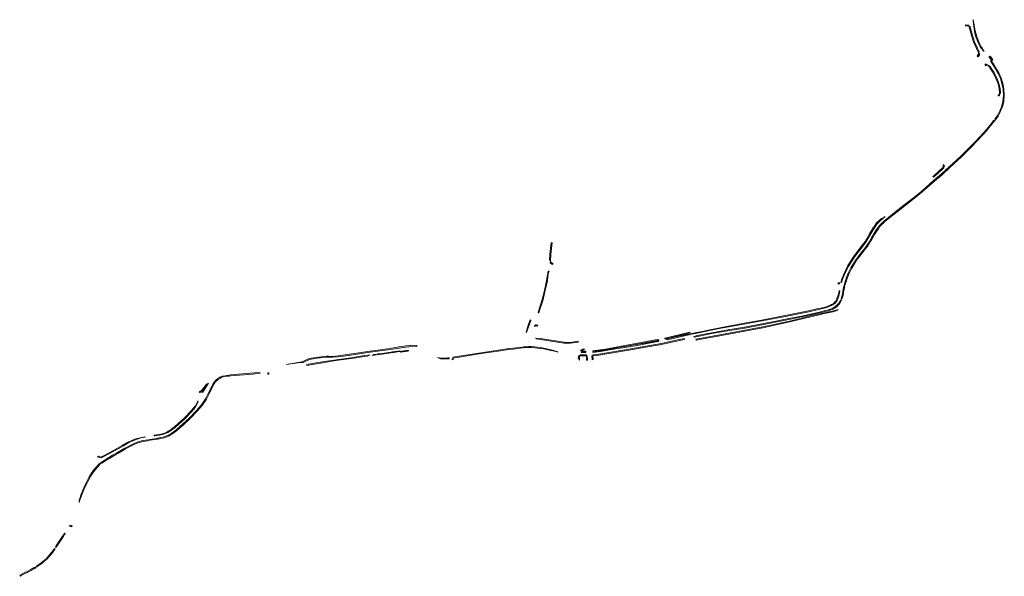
# Model space of a CAD drawing. Extents: x 98391 to 109703, y 464044 to 471306.
# Tile 14 of 31: x 103263 to 104319, y 467542 to 468139. Entities that reach past the tile are written whole.
import ezdxf

# ---------------------------------------------------------------- set-up
doc = ezdxf.new("R2010")
doc.units = 0
doc.layers.add('002 JA', color=3, linetype='Continuous', lineweight=20, true_color=0x00ff00)

msp = doc.modelspace()

# ---------------------------------------------------------------- hatches: boundary and pattern name
at = {"layer": '002 JA', "true_color": 0x00ff00}
for points in [[(104285.7, 468137.3), (104286.7, 468128.5), (104287.6, 468124), (104289, 468119.5), (104291, 468114.5), (104293.2, 468109.7), (104296.4, 468105.6), (104297.6, 468104.8), (104297.6, 468104.8), (104296.4, 468106.5), (104295.4, 468108.6), (104294.1, 468110.2), (104291.9, 468114.9), (104289.9, 468119.8), (104288.5, 468124.3), (104287.7, 468128.6), (104287.7, 468128.9), (104286.5, 468135.1), (104285.9, 468138.4), (104286, 468138.8), (104286, 468138.8), (104285.7, 468137.3)], [(104281.4, 468131.9), (104281.2, 468133), (104277.5, 468133.4), (104277.7, 468132.3), (104281.2, 468132), (104281.3, 468132), (104281.4, 468132), (104281.4, 468131.9)], [(104282.6, 468130.9), (104282.5, 468131.5), (104282.2, 468131.5), (104281.9, 468131.6), (104281.6, 468131.8), (104281.6, 468131.8), (104281.5, 468131.9), (104281.5, 468131.9), (104281.4, 468131.9), (104281.6, 468130.8), (104281.6, 468130.7), (104283.9, 468121.8), (104283.9, 468121.8), (104286.2, 468114.6), (104286.3, 468114.5), (104289.4, 468107.8), (104289.4, 468107.7), (104291.6, 468103.6), (104291.6, 468103.9), (104291.6, 468104.2), (104291.8, 468104.5), (104292.1, 468104.8), (104292.1, 468104.8), (104290.3, 468108.2), (104287.2, 468114.9), (104284.9, 468122.1), (104282.6, 468130.9)], [(104290, 468100.2), (104290.8, 468099.1), (104290.8, 468099.1), (104291.6, 468099.3), (104292.6, 468100.6), (104292.6, 468102.1), (104291.7, 468103.3), (104291.7, 468103.4), (104291.6, 468103.6), (104291.6, 468102.5), (104291.2, 468102), (104291.4, 468101.3), (104290.6, 468101.1), (104290, 468100.2)], [(104305.5, 468094.8), (104306.8, 468095.5), (104306.8, 468095.5), (104306.3, 468096.3), (104304.1, 468099.6), (104302.9, 468098.8), (104303, 468098.4), (104304.6, 468096.3), (104304.7, 468096.2), (104305.5, 468094.8)], [(104308.9, 468032.1), (104308.9, 468032.1), (104309.1, 468031.9), (104309.3, 468031.6), (104309.3, 468031.3), (104309.2, 468031), (104309.1, 468030.7), (104309.1, 468030.7), (104309.6, 468031.4), (104309.7, 468031.4), (104312.5, 468035.4), (104312.6, 468035.5), (104315.2, 468040.5), (104315.2, 468040.6), (104317, 468044.9), (104317.1, 468045), (104318.5, 468051.2), (104318.5, 468051.3), (104319.1, 468057.4), (104319.1, 468057.5), (104318.8, 468064.5), (104318.8, 468064.7), (104317.4, 468070.6), (104317.4, 468070.6), (104315.9, 468076.1), (104315.8, 468076.2), (104313.5, 468081), (104313.5, 468081.1), (104310.5, 468086.4), (104310.5, 468086.5), (104307.6, 468091.3), (104306.4, 468092.9), (104305.1, 468094.6), (104305, 468094.5), (104304.6, 468094.6), (104304.5, 468094.6), (104309.6, 468086), (104312.6, 468080.6), (104314.9, 468075.8), (104316.5, 468070.3), (104317.8, 468064.4), (104318.1, 468057.5), (104317.5, 468051.4), (104316.1, 468045.2), (104314.3, 468041), (104311.7, 468036), (104308.9, 468032.1)], [(104299.3, 468089.4), (104301.7, 468089.9), (104301.5, 468090.1), (104299.8, 468091), (104298.3, 468091), (104298.3, 468091), (104299.3, 468089.4)], [(104314, 468059.1), (104314.3, 468059.4), (104314.6, 468059.5), (104315, 468059.6), (104315.1, 468060.4), (104314.6, 468065), (104313.4, 468070.3), (104311, 468076.3), (104307.9, 468082.4), (104305.1, 468086.7), (104303.9, 468088.6), (104301.8, 468089.9), (104301.7, 468089.9), (104303.1, 468088), (104304.3, 468086.2), (104304.3, 468086.1), (104307.1, 468081.9), (104310.1, 468075.9), (104312.5, 468070), (104313.7, 468064.9), (104314, 468060.4), (104314, 468059.1)], [(104312.4, 468057.7), (104312.4, 468057.3), (104313.3, 468057.3), (104313.9, 468057.8), (104314, 468059.1), (104312.7, 468058.1), (104312.5, 468057.9), (104312.4, 468057.7)], [(104145, 467839.2), (104146.2, 467843), (104146.2, 467843.1), (104146.9, 467846.7), (104146.9, 467846.8), (104147.3, 467850), (104148.3, 467853.8), (104149.8, 467858.8), (104151, 467862.4), (104153, 467867.2), (104155.5, 467872.3), (104158.1, 467876.7), (104160.8, 467880.9), (104163.8, 467884.9), (104170, 467892.6), (104170, 467892.6), (104173, 467896.7), (104173.1, 467896.7), (104175.4, 467900.5), (104175.4, 467900.5), (104177.7, 467904.5), (104177.7, 467904.5), (104179.9, 467908.6), (104182.7, 467912.8), (104184.2, 467914.7), (104185.8, 467917), (104189.2, 467920.5), (104189.6, 467920.8), (104190.8, 467922.1), (104196, 467926.5), (104207.5, 467935.4), (104207.5, 467935.4), (104220.9, 467945.9), (104220.9, 467945.9), (104228.3, 467951.8), (104233.6, 467956.3), (104244.4, 467965.8), (104252.6, 467972.6), (104252.6, 467972.6), (104260.8, 467980.3), (104273.1, 467991.8), (104273.1, 467991.8), (104279.9, 467998.5), (104279.9, 467998.5), (104284.1, 468002.6), (104295.6, 468014.8), (104301, 468020.8), (104301, 468020.9), (104305.8, 468026.6), (104305.8, 468026.6), (104309.1, 468030.7), (104309.1, 468030.7), (104308.8, 468030.5), (104308.4, 468030.4), (104308, 468030.4), (104307.7, 468030.6), (104307.7, 468030.6), (104305.1, 468027.2), (104300.3, 468021.5), (104293.6, 468014), (104287.2, 468007.2), (104280.1, 468000), (104279.2, 467999.2), (104272.4, 467992.5), (104260.1, 467981), (104251.9, 467973.4), (104243.7, 467966.6), (104230.9, 467955.2), (104220.3, 467946.7), (104206.9, 467936.2), (104195.4, 467927.2), (104190.1, 467922.8), (104185.8, 467918.5), (104181.9, 467913.4), (104179.1, 467909.1), (104176.9, 467905), (104174.6, 467901), (104172.2, 467897.3), (104169.2, 467893.2), (104166.4, 467889.8), (104163, 467885.6), (104160, 467881.4), (104157.3, 467877.3), (104154.6, 467872.7), (104152.1, 467867.6), (104150.1, 467862.7), (104148.9, 467859.1), (104147.3, 467854.1), (104146.4, 467850.2), (104145.9, 467846.9), (104145.2, 467843.3), (104144.1, 467839.5), (104145, 467839.2)], [(104243.2, 467969.8), (104248.6, 467974.6), (104253.3, 467978.8), (104254.4, 467979.9), (104254.3, 467980.1), (104254.2, 467980.5), (104254.2, 467980.7), (104254.2, 467980.8), (104254.1, 467980.9), (104248, 467975.4), (104244.8, 467972.6), (104243.9, 467971.7), (104243.4, 467971.4), (104242.4, 467970.5), (104243.1, 467969.9), (104243.2, 467969.8)], [(104254, 467983.3), (104253.9, 467983.3), (104253.4, 467982.5), (104253.5, 467982.3), (104253.7, 467982.1), (104253.8, 467981.9), (104253.9, 467981.7), (104254, 467981.4), (104254.1, 467981.2), (104254.1, 467980.9), (104255, 467981.7), (104255, 467981.7), (104254.9, 467981.8), (104254.9, 467981.9), (104254.9, 467981.9), (104254.9, 467982), (104254.8, 467982.1), (104254.8, 467982.1), (104254.8, 467982.2), (104254.7, 467982.3), (104254.7, 467982.3), (104254.7, 467982.4), (104254.6, 467982.4), (104254.6, 467982.5), (104254.6, 467982.6), (104254.5, 467982.6), (104254.5, 467982.7), (104254.5, 467982.7), (104254.4, 467982.8), (104254.4, 467982.8), (104254.3, 467982.9), (104254.3, 467982.9), (104254.2, 467983), (104254.2, 467983), (104254.2, 467983.1), (104254.1, 467983.2), (104254.1, 467983.2), (104254, 467983.2), (104254, 467983.3)], [(104144.2, 467857.2), (104144.6, 467857.3), (104144.9, 467857.3), (104145.4, 467859.5), (104147.9, 467865.5), (104151.7, 467873.9), (104159, 467885), (104160.3, 467886.8), (104162.4, 467889.6), (104166.6, 467894.9), (104170.7, 467900.4), (104175.9, 467909.3), (104179.9, 467915.7), (104182.7, 467919.8), (104185.9, 467923.1), (104191.4, 467927.7), (104188.5, 467925.8), (104187.4, 467925.6), (104187.4, 467925.7), (104185.2, 467923.8), (104185.2, 467923.8), (104181.9, 467920.5), (104181.8, 467920.4), (104179.1, 467916.3), (104179, 467916.3), (104175.1, 467909.8), (104175.1, 467909.8), (104173.7, 467907.5), (104171.8, 467903.9), (104170.6, 467902.3), (104169.9, 467901), (104165.8, 467895.5), (104161.6, 467890.2), (104161.6, 467890.2), (104158.2, 467885.6), (104158.1, 467885.6), (104151.5, 467875.3), (104150.3, 467873.2), (104147, 467865.9), (104147, 467865.9), (104144.5, 467859.9), (104144.5, 467859.7), (104143.8, 467857), (104144.2, 467857.2)], [(103833.2, 467899.4), (103832.7, 467894.3), (103832, 467887.1), (103831.5, 467880.9), (103831.8, 467880.9), (103832.1, 467880.7), (103832.3, 467880.4), (103832.5, 467880.2), (103833, 467887), (103834.2, 467899.9), (103834.2, 467900), (103834.2, 467899.9), (103833.9, 467899.6), (103833.6, 467899.4), (103833.2, 467899.4), (103833.2, 467899.4)], [(103832.5, 467880.2), (103832.4, 467879.5), (103832.4, 467879.5), (103832.3, 467878.5), (103832.9, 467877.4), (103834.1, 467876.6), (103835, 467876.4), (103835.2, 467877.4), (103835, 467877.6), (103834.7, 467877.8), (103834.4, 467877.8), (103834, 467877.8), (103833.7, 467878.1), (103832.9, 467879.4), (103832.5, 467880.2)], [(103830.3, 467869), (103830.2, 467869), (103828.3, 467859.2), (103826, 467848.6), (103823.3, 467837.6), (103819.6, 467826.1), (103819.4, 467825.3), (103819.5, 467825.2), (103819.8, 467825), (103820, 467824.7), (103820.1, 467824.4), (103820.1, 467824.3), (103820.1, 467824.3), (103820.1, 467824.2), (103820.6, 467825.7), (103820.6, 467825.8), (103824.2, 467837.2), (103824.3, 467837.3), (103827, 467848.4), (103827, 467848.4), (103829.3, 467858.9), (103829.3, 467859), (103830.2, 467866.3), (103831, 467869), (103830.3, 467869)], [(104140.8, 467855.5), (104142.5, 467855.7), (104142.7, 467856.7), (104141.2, 467856.6), (104140.8, 467855.5)], [(103985.8, 467802.6), (103983.6, 467802.2), (103983.8, 467801.5), (103987.9, 467802.5), (104011.7, 467807.2), (104033.8, 467811.2), (104057.2, 467815.4), (104084.5, 467820.6), (104109.4, 467825.7), (104127.5, 467829.9), (104129.6, 467830.5), (104131.3, 467831.1), (104135.3, 467832.9), (104137.9, 467834.8), (104139.5, 467837.1), (104141, 467840.5), (104141.7, 467842.5), (104142.9, 467847.8), (104142.6, 467847.9), (104142.3, 467848.1), (104142, 467848.5), (104142, 467848.2), (104141.9, 467848), (104142, 467848), (104141.3, 467844.6), (104141, 467843.8), (104140.8, 467842.8), (104140.1, 467840.9), (104139.1, 467838.5), (104138.7, 467837.4), (104138.2, 467836.9), (104137.2, 467835.5), (104136.2, 467834.8), (104136, 467834.6), (104135.6, 467834.3), (104134.8, 467833.8), (104133.9, 467833.4), (104131.9, 467832.2), (104126.9, 467830.4), (104120.5, 467829.2), (104118, 467828.7), (104109.2, 467826.6), (104084.3, 467821.5), (104057, 467816.4), (104042.2, 467813.7), (104019.4, 467809.5), (104000, 467805.5), (103998.8, 467805.3), (103985.8, 467802.6)], [(103986.2, 467799.2), (103986.8, 467798.3), (103990.3, 467799.1), (104005.7, 467802.2), (104022.8, 467805.2), (104040.7, 467808.2), (104040.8, 467808.2), (104088.2, 467817.4), (104088.2, 467817.4), (104103.6, 467820.4), (104103.6, 467820.4), (104119.5, 467824), (104119.5, 467824), (104129.1, 467826.4), (104132.1, 467827.1), (104132.2, 467827.2), (104135.5, 467828.4), (104135.6, 467828.5), (104138.1, 467830), (104138.3, 467830), (104140.7, 467832.1), (104140.8, 467832.2), (104142.5, 467834), (104142.6, 467834.2), (104143.9, 467836.5), (104144, 467836.6), (104144.5, 467838), (104143.6, 467838.3), (104143.3, 467837.6), (104143.1, 467837), (104141.8, 467834.7), (104140.1, 467832.9), (104137.6, 467830.8), (104135.1, 467829.3), (104131.8, 467828.1), (104128.9, 467827.4), (104119.3, 467825), (104103.4, 467821.4), (104088, 467818.3), (104068.8, 467814.6), (104040.6, 467809.2), (104022.6, 467806.2), (104005.5, 467803.2), (104001.2, 467802.3), (103990.1, 467800.1), (103986.2, 467799.2)], [(103989.1, 467795.2), (103990.7, 467795.4), (104000, 467797.3), (104006.3, 467798.5), (104060.4, 467808.5), (104089.2, 467814.7), (104111.8, 467820.2), (104126.5, 467823.6), (104135.2, 467825.4), (104137.9, 467826.3), (104140.5, 467827.5), (104141, 467827.9), (104135, 467826.3), (104126.3, 467824.5), (104126.3, 467824.5), (104111.5, 467821.1), (104111.5, 467821.1), (104089, 467815.7), (104060.2, 467809.5), (104006.2, 467799.5), (104006.2, 467799.5), (103988.5, 467796.1), (103989.1, 467795.2)], [(103811.5, 467816.4), (103811.4, 467816.4), (103811.1, 467816.6), (103810.7, 467817.1), (103808.6, 467811.3), (103806.4, 467803.4), (103806.5, 467803.4), (103806.9, 467803.4), (103811.5, 467816.4)], [(103817, 467810.5), (103818.8, 467810.2), (103819.1, 467811.2), (103817.1, 467811.5), (103816.8, 467811.5), (103816.5, 467811.4), (103816.2, 467811.4), (103815.9, 467811.3), (103815.4, 467809.8), (103815.5, 467809.9), (103815.7, 467810.1), (103815.9, 467810.2), (103816.1, 467810.3), (103816.4, 467810.4), (103816.6, 467810.4), (103816.8, 467810.5), (103817, 467810.5)], [(103982.1, 467803.9), (103955, 467797.3), (103955, 467797.1), (103955.1, 467796.9), (103955.2, 467796.8), (103955.5, 467796.6), (103955.7, 467796.6), (103955.7, 467796.6), (103956.1, 467796.6), (103982.3, 467802.9), (103982.3, 467803), (103982.1, 467803.9)], [(103982.6, 467802), (103970.2, 467799.4), (103969.9, 467799.3), (103957.7, 467796.7), (103956.4, 467796.4), (103956.6, 467796.4), (103956.9, 467796.2), (103957.2, 467795.9), (103957.2, 467795.8), (103957.9, 467795.7), (103970.1, 467798.3), (103982.8, 467801.3), (103982.6, 467802)], [(103586, 467776.3), (103592, 467777.1), (103594.6, 467777.1), (103598.3, 467776.9), (103599.2, 467776.8), (103605.1, 467777.3), (103616.2, 467778.9), (103639.3, 467782.3), (103652.7, 467784.2), (103663.6, 467785.7), (103678, 467787.8), (103681, 467788.2), (103683, 467788.7), (103689.1, 467788.5), (103689.1, 467788.8), (103689.3, 467789.5), (103683, 467789.7), (103682.9, 467789.7), (103680.1, 467789.4), (103680.1, 467789.4), (103670.2, 467788.1), (103670.1, 467788.1), (103658, 467786), (103652.6, 467785.2), (103652.6, 467785.2), (103639.2, 467783.3), (103639.2, 467783.3), (103605, 467778.3), (103599.1, 467777.8), (103594.7, 467778.1), (103594.6, 467778.1), (103592, 467778.1), (103591.9, 467778.1), (103583.7, 467777), (103583.7, 467777), (103574, 467775.5), (103573.7, 467775.4), (103568.6, 467773), (103567.1, 467772.4), (103566, 467772.1), (103555.5, 467770.2), (103549.2, 467769.2), (103551.9, 467769.6), (103554.1, 467769.9), (103556.9, 467770.2), (103559.4, 467770.5), (103561.9, 467770.8), (103566.2, 467771.2), (103567.4, 467771.4), (103569, 467772), (103574.1, 467774.5), (103583.9, 467776.1), (103586, 467776.3)], [(103803.4, 467787.9), (103803.4, 467787.6), (103803.3, 467787.3), (103803.1, 467787.1), (103802.8, 467786.9), (103802.5, 467786.8), (103802.5, 467786.8), (103809.5, 467787.4), (103811.7, 467787.4), (103811.7, 467787.4), (103811.7, 467788.4), (103809.5, 467788.4), (103803.4, 467787.9)], [(103812.5, 467788.3), (103812.5, 467787.3), (103821.9, 467786.4), (103825.3, 467785.9), (103833, 467784.2), (103836.8, 467783.3), (103839.7, 467782.5), (103840.3, 467782.3), (103840.5, 467782.8), (103836.3, 467784.2), (103828.8, 467785.9), (103822, 467787.4), (103812.5, 467788.3)], [(103860, 467792.6), (103862.3, 467793.1), (103862.1, 467794.1), (103859.8, 467793.6), (103854.1, 467792.8), (103846.8, 467793.1), (103822, 467796.9), (103822, 467796.9), (103816.4, 467797.5), (103816.5, 467797.5), (103816.8, 467797.3), (103817, 467797.1), (103817.1, 467796.8), (103817.1, 467796.5), (103817.1, 467796.5), (103821.9, 467795.9), (103846.7, 467792.1), (103854.1, 467791.8), (103860, 467792.6)], [(103877.9, 467783.6), (103877.9, 467783.5), (103879.3, 467783.6), (103888.5, 467784.5), (103910, 467788.1), (103910, 467788.1), (103918.2, 467789.4), (103929.9, 467791.5), (103930, 467791.5), (103946.9, 467794.9), (103947.7, 467794.7), (103948.8, 467794.9), (103948.9, 467795), (103948.9, 467795.2), (103948.7, 467795.4), (103947, 467795.9), (103929.8, 467792.5), (103908.8, 467788.8), (103891.4, 467785.7), (103880.2, 467784), (103877.9, 467783.7), (103877.9, 467783.7), (103877.9, 467783.7), (103877.9, 467783.7), (103877.9, 467783.7), (103877.9, 467783.6)], [(103877.9, 467782.5), (103877.9, 467782.1), (103886.3, 467783.1), (103896.3, 467784.8), (103910.1, 467787.1), (103925.8, 467789.6), (103940.2, 467792.4), (103948.3, 467793.7), (103948.2, 467793.9), (103948.3, 467794.3), (103948.4, 467794.3), (103948.2, 467794.5), (103947.8, 467794.7), (103947.5, 467794.6), (103934.2, 467792.1), (103926.7, 467790.8), (103925.6, 467790.5), (103924.4, 467790.4), (103907.7, 467787.5), (103886.6, 467783.9), (103884.4, 467783.6), (103880.3, 467783), (103880.3, 467783), (103877.9, 467782.7), (103877.9, 467782.5)], [(103878, 467779.4), (103878, 467779.3), (103878, 467778.8), (103878.7, 467778.5), (103884.5, 467779.1), (103884.5, 467779.1), (103899.4, 467781.6), (103899.4, 467781.6), (103916.7, 467784.6), (103934.9, 467787.6), (103934.9, 467787.6), (103949.8, 467790.3), (103949.8, 467790.3), (103976.1, 467795.9), (103976, 467796.9), (103967.1, 467795), (103953, 467792), (103950.3, 467791.5), (103949.6, 467791.3), (103934.8, 467788.6), (103916.5, 467785.6), (103899.3, 467782.6), (103884.4, 467780.1), (103878, 467779.4)], [(103571.3, 467769.1), (103571.3, 467769), (103571.5, 467768.1), (103577.3, 467769.2), (103590.3, 467771.2), (103590.3, 467771.2), (103602.7, 467773.2), (103618.7, 467775.4), (103618.7, 467775.4), (103633.5, 467777.6), (103636.2, 467778), (103639.3, 467779.4), (103633.3, 467778.6), (103618.6, 467776.4), (103602.6, 467774.2), (103590.2, 467772.2), (103577.1, 467770.2), (103571.3, 467769.1)], [(103643, 467779.9), (103641.7, 467778.7), (103645.9, 467779.3), (103645.8, 467780.2), (103643, 467779.9)], [(103647.3, 467779.4), (103649.1, 467779.7), (103649.1, 467779.7), (103654.4, 467780.4), (103654.3, 467781.4), (103648.9, 467780.7), (103647.2, 467780.4), (103647.3, 467779.4)], [(103654.3, 467781.4), (103654.4, 467780.4), (103661.6, 467781.5), (103661.4, 467782.4), (103654.3, 467781.4)], [(103671.2, 467783.7), (103671.1, 467783.8), (103665.5, 467783), (103662.5, 467782.6), (103662.7, 467781.6), (103668.5, 467782.7), (103668.5, 467782.7), (103669.9, 467782.9), (103671.5, 467783.2), (103671.2, 467783.7)], [(103672.2, 467782.2), (103677, 467783.1), (103680.1, 467783.3), (103680.3, 467784.3), (103677.4, 467784), (103672.9, 467783.4), (103672.9, 467783.4), (103671.5, 467783.2), (103672.2, 467782.2)], [(103787.9, 467786.1), (103778.9, 467784.9), (103757.9, 467781.7), (103728, 467776.8), (103728, 467776.7), (103728.1, 467775.8), (103758.1, 467780.8), (103779.1, 467783.9), (103788, 467785.1), (103787.9, 467786.1)], [(103801.4, 467787.7), (103792.5, 467786.7), (103787.9, 467786.1), (103788, 467785.1), (103792.7, 467785.7), (103802.5, 467786.8), (103802.5, 467786.8), (103802.1, 467786.8), (103801.8, 467787), (103801.6, 467787.3), (103801.4, 467787.6), (103801.4, 467787.7)], [(103863.7, 467775), (103863.6, 467775.5), (103863.5, 467776.1), (103863.6, 467777.6), (103864, 467778.5), (103863.4, 467778.6), (103862.9, 467778.5), (103862.8, 467778.4), (103862.3, 467776.3), (103862.3, 467776.3), (103862.3, 467776.2), (103862.3, 467776.1), (103863.2, 467774.9), (103863.4, 467774.6), (103863.4, 467774.3), (103863.4, 467774), (103863.3, 467773.7), (103863.3, 467773.7), (103863.6, 467774.2), (103863.7, 467774.5), (103863.7, 467774.7), (103863.7, 467775)], [(103864.3, 467779.3), (103864.3, 467779.2), (103864, 467778.5), (103865.3, 467778.3), (103865.4, 467778.3), (103869.9, 467778.3), (103869.9, 467778.3), (103871, 467778.3), (103871, 467779.2), (103871, 467779.3), (103869.9, 467779.3), (103865.4, 467779.3), (103864.3, 467779.3)], [(103864.9, 467783.7), (103866.7, 467783.5), (103867.7, 467784.7), (103868.6, 467785.2), (103868.9, 467785.3), (103868.6, 467785.4), (103868.4, 467785.4), (103868.3, 467785.4), (103867.1, 467785.5), (103867, 467785.4), (103865.2, 467784), (103864.9, 467783.7)], [(103865.6, 467782.1), (103867.6, 467781.8), (103870.6, 467781.8), (103870.5, 467782.1), (103870.3, 467783.3), (103867.8, 467783.4), (103866.7, 467783.5), (103865.6, 467782.1)], [(103871, 467778.3), (103871.2, 467773.6), (103872.2, 467773.7), (103872, 467778.3), (103871, 467778.3)], [(103877.1, 467778.3), (103877, 467778.3), (103877.3, 467774), (103878.2, 467774.3), (103878, 467778.4), (103877.1, 467778.3)], [(103714.6, 467775.1), (103716, 467775), (103716.2, 467775), (103722.1, 467775.1), (103722.2, 467775.1), (103724, 467775.3), (103723.9, 467776.3), (103722.1, 467776.1), (103716.1, 467776), (103711.3, 467776.5), (103714.6, 467775.1)], [(103728.1, 467775.3), (103727.1, 467775.1), (103727.2, 467774.1), (103728.2, 467774.3), (103728.1, 467775.2), (103728.1, 467775.3)], [(103462.7, 467732.3), (103463.6, 467731.9), (103466.6, 467737.5), (103466.6, 467737.5), (103470.2, 467745), (103471.8, 467748.2), (103473, 467750), (103474.5, 467751.5), (103476.4, 467753.1), (103478.7, 467754.6), (103479.6, 467755), (103480.5, 467755.6), (103484.1, 467756.5), (103487.9, 467756.7), (103490, 467756.9), (103513.3, 467758.9), (103521.2, 467759.7), (103521.1, 467760.6), (103514.9, 467760), (103489.9, 467757.9), (103483.3, 467757.1), (103480.7, 467756.6), (103478.2, 467755.5), (103475.8, 467753.9), (103473.8, 467752.2), (103472.3, 467750.6), (103470.9, 467748.7), (103469.3, 467745.4), (103465.7, 467737.9), (103462.7, 467732.3)], [(103529.5, 467760.2), (103529.6, 467758.6), (103529.6, 467758.6), (103529.7, 467758.6), (103530.6, 467758.6), (103530.5, 467760.3), (103529.5, 467760.2)], [(103464, 467748), (103463.6, 467748.1), (103459.8, 467743), (103457.6, 467740.5), (103456.7, 467740.2), (103455.8, 467738.9), (103458.1, 467739.6), (103460.6, 467742.4), (103465, 467748.2), (103464, 467748)], [(103458.1, 467739.6), (103459.8, 467739.3), (103460, 467739.6), (103460, 467739.6), (103461.4, 467741.6), (103465.3, 467748), (103465.3, 467748), (103465.8, 467748.9), (103465, 467748.2), (103460.6, 467742.4), (103458.1, 467739.6)], [(103407.8, 467692.7), (103408.4, 467692.7), (103413.2, 467693.4), (103417.9, 467694.4), (103422.2, 467696.2), (103425.3, 467698), (103430.5, 467702), (103440.5, 467711), (103448.1, 467718.7), (103451.7, 467723), (103453.8, 467726.9), (103454.7, 467729.4), (103454.5, 467730.1), (103453.6, 467728.6), (103453.6, 467728.4), (103451.8, 467724.9), (103451.2, 467724.2), (103450.9, 467723.6), (103447.4, 467719.4), (103439.8, 467711.7), (103429.8, 467702.7), (103424.8, 467698.8), (103422.7, 467697.6), (103420.7, 467696.3), (103418.6, 467695.4), (103416.5, 467694.8), (103412.7, 467694.1), (103407.8, 467693.3), (103407.8, 467692.7)], [(103462.7, 467732.3), (103462.1, 467731.3), (103458.4, 467725.7), (103453, 467719.6), (103445, 467711.4), (103438.9, 467705.7), (103430.9, 467698.8), (103426, 467695.2), (103422.6, 467693.3), (103418.5, 467691.5), (103414.5, 467690.7), (103411.7, 467690.2), (103411.8, 467689.2), (103414.7, 467689.7), (103414.7, 467689.7), (103418.7, 467690.6), (103418.9, 467690.6), (103423, 467692.3), (103423.1, 467692.4), (103426.5, 467694.3), (103426.6, 467694.4), (103431.5, 467698), (103431.6, 467698), (103439, 467704.4), (103445.5, 467710.5), (103446.7, 467711.7), (103453.7, 467718.9), (103453.7, 467718.9), (103459.1, 467725), (103459.2, 467725.1), (103463, 467730.8), (103463, 467730.8), (103463.6, 467731.9), (103462.7, 467732.3)], [(103350.3, 467669.7), (103350.6, 467669.5), (103350.8, 467669.1), (103350.8, 467669.1), (103353, 467670), (103359.9, 467673.6), (103369, 467678.6), (103374.9, 467682), (103380.3, 467685), (103384.9, 467687.3), (103389.4, 467689), (103393.7, 467690.3), (103397.9, 467691), (103397.9, 467691.2), (103397.9, 467691.4), (103392.5, 467690.3), (103388.1, 467689.3), (103385.8, 467688.6), (103383.6, 467687.7), (103380.2, 467686.1), (103373.5, 467682.3), (103368.5, 467679.5), (103359.4, 467674.5), (103352.6, 467670.9), (103350, 467669.9), (103350.3, 467669.7)], [(103410.9, 467690.1), (103410.1, 467689.9), (103400.7, 467688.4), (103395.5, 467687.7), (103390.2, 467686.1), (103385.5, 467684.2), (103376.2, 467679.3), (103367.5, 467674.2), (103368, 467673.4), (103376.7, 467678.4), (103382.3, 467681.4), (103383.2, 467681.9), (103383.8, 467682.1), (103385.9, 467683.3), (103390.6, 467685.1), (103395.7, 467686.7), (103400.8, 467687.4), (103400.9, 467687.5), (103411.1, 467689.1), (103410.9, 467690.1)], [(103349.1, 467662.9), (103349.2, 467662.8), (103351.4, 467663.2), (103354.5, 467665.2), (103354.9, 467665.4), (103355.9, 467666), (103363.6, 467670.8), (103367.4, 467673), (103366.9, 467673.9), (103363.1, 467671.7), (103349.1, 467662.9)], [(103349.1, 467662.9), (103345.3, 467659), (103342.4, 467655.3), (103343.2, 467654.7), (103346.1, 467658.4), (103349.8, 467662.1), (103349.8, 467662.2), (103349.2, 467662.8), (103349.2, 467662.8), (103349.2, 467662.8), (103349.1, 467662.9)], [(103347, 467670.2), (103349, 467669.2), (103349.2, 467669.5), (103349.4, 467669.6), (103349.6, 467669.7), (103350, 467669.9), (103347.9, 467670.9), (103347, 467670.2)], [(103329.4, 467630.1), (103327.6, 467624.3), (103327.3, 467623.3), (103327.2, 467622.2), (103327.1, 467621.1), (103327.7, 467622.9), (103329, 467626.4), (103332, 467634.1), (103333.7, 467638.3), (103338.9, 467648.2), (103339.9, 467649.7), (103342.6, 467654), (103342.7, 467654.1), (103343.2, 467654.7), (103342.4, 467655.3), (103341.8, 467654.6), (103338, 467648.7), (103332.8, 467638.8), (103329.4, 467630.1)], [(103310.1, 467584.4), (103311.6, 467586.7), (103311.6, 467586.7), (103312.3, 467587.9), (103311.7, 467588.3), (103309.3, 467585), (103303.6, 467576.4), (103301.8, 467573.6), (103302.6, 467573), (103302.6, 467573), (103302.6, 467573.1), (103304.5, 467575.9), (103310.1, 467584.4), (103310.1, 467584.4)], [(103317.2, 467596.7), (103317.1, 467596.4), (103317.1, 467596.4), (103316.7, 467595.7), (103318.6, 467595.4), (103319.1, 467596.3), (103317.2, 467596.7)], [(103319.8, 467596.1), (103319.1, 467596.3), (103318.6, 467595.4), (103319.4, 467595.2), (103319.8, 467596.1)], [(103281.9, 467552), (103287.1, 467555.6), (103287.1, 467555.7), (103292.3, 467560.2), (103292.4, 467560.3), (103298.2, 467566.9), (103298.3, 467566.9), (103301.5, 467571.4), (103301.5, 467571.4), (103300.7, 467571.9), (103297.5, 467567.5), (103291.7, 467560.9), (103286.5, 467556.5), (103281.4, 467552.9), (103281.8, 467552.2), (103281.9, 467552)], [(103265.1, 467542.4), (103265, 467542.5), (103264.9, 467542.7), (103266.4, 467543.5), (103275.2, 467547.8), (103275.2, 467547.9), (103279.6, 467550.4), (103279.7, 467550.5), (103280, 467550.7), (103281.1, 467551.4), (103280.6, 467552.3), (103279, 467551.3), (103274.8, 467548.8), (103272.3, 467547.5), (103267.7, 467545.3), (103263.5, 467543.1), (103264.2, 467542), (103265.1, 467542.4)]]:
    msp.add_hatch(color=3, dxfattribs=at).paths.add_polyline_path(points)

# ---------------------------------------------------------------- linework, layer by layer
at = {"layer": '002 JA', "color": 54, "true_color": 0x00c000}
for points in [[(104285.7, 468137.3), (104286.7, 468128.5), (104287.6, 468124), (104289, 468119.5), (104291, 468114.5), (104293.2, 468109.7), (104296.4, 468105.6), (104297.6, 468104.8), (104297.6, 468104.8), (104296.4, 468106.5), (104295.4, 468108.6), (104294.1, 468110.2), (104291.9, 468114.9), (104289.9, 468119.8), (104288.5, 468124.3), (104287.7, 468128.6), (104287.7, 468128.9), (104286.5, 468135.1), (104285.9, 468138.4), (104286, 468138.8), (104286, 468138.8), (104285.7, 468137.3)], [(104281.4, 468131.9), (104281.2, 468133), (104277.5, 468133.4), (104277.7, 468132.3), (104281.2, 468132), (104281.3, 468132), (104281.4, 468132), (104281.4, 468131.9)], [(104282.6, 468130.9), (104282.5, 468131.5), (104282.2, 468131.5), (104281.9, 468131.6), (104281.6, 468131.8), (104281.6, 468131.8), (104281.5, 468131.9), (104281.5, 468131.9), (104281.4, 468131.9), (104281.6, 468130.8), (104281.6, 468130.7), (104283.9, 468121.8), (104283.9, 468121.8), (104286.2, 468114.6), (104286.3, 468114.5), (104289.4, 468107.8), (104289.4, 468107.7), (104291.6, 468103.6), (104291.6, 468103.9), (104291.6, 468104.2), (104291.8, 468104.5), (104292.1, 468104.8), (104292.1, 468104.8), (104290.3, 468108.2), (104287.2, 468114.9), (104284.9, 468122.1), (104282.6, 468130.9)], [(104290, 468100.2), (104290.8, 468099.1), (104290.8, 468099.1), (104291.6, 468099.3), (104292.6, 468100.6), (104292.6, 468102.1), (104291.7, 468103.3), (104291.7, 468103.4), (104291.6, 468103.6), (104291.6, 468102.5), (104291.2, 468102), (104291.4, 468101.3), (104290.6, 468101.1), (104290, 468100.2)], [(104305.5, 468094.8), (104306.8, 468095.5), (104306.8, 468095.5), (104306.3, 468096.3), (104304.1, 468099.6), (104302.9, 468098.8), (104303, 468098.4), (104304.6, 468096.3), (104304.7, 468096.2), (104305.5, 468094.8)], [(104308.9, 468032.1), (104308.9, 468032.1), (104309.1, 468031.9), (104309.3, 468031.6), (104309.3, 468031.3), (104309.2, 468031), (104309.1, 468030.7), (104309.1, 468030.7), (104309.6, 468031.4), (104309.7, 468031.4), (104312.5, 468035.4), (104312.6, 468035.5), (104315.2, 468040.5), (104315.2, 468040.6), (104317, 468044.9), (104317.1, 468045), (104318.5, 468051.2), (104318.5, 468051.3), (104319.1, 468057.4), (104319.1, 468057.5), (104318.8, 468064.5), (104318.8, 468064.7), (104317.4, 468070.6), (104317.4, 468070.6), (104315.9, 468076.1), (104315.8, 468076.2), (104313.5, 468081), (104313.5, 468081.1), (104310.5, 468086.4), (104310.5, 468086.5), (104307.6, 468091.3), (104306.4, 468092.9), (104305.1, 468094.6), (104305, 468094.5), (104304.6, 468094.6), (104304.5, 468094.6), (104309.6, 468086), (104312.6, 468080.6), (104314.9, 468075.8), (104316.5, 468070.3), (104317.8, 468064.4), (104318.1, 468057.5), (104317.5, 468051.4), (104316.1, 468045.2), (104314.3, 468041), (104311.7, 468036), (104308.9, 468032.1)], [(104299.3, 468089.4), (104301.7, 468089.9), (104301.5, 468090.1), (104299.8, 468091), (104298.3, 468091), (104298.3, 468091), (104299.3, 468089.4)], [(104314, 468059.1), (104314.3, 468059.4), (104314.6, 468059.5), (104315, 468059.6), (104315.1, 468060.4), (104314.6, 468065), (104313.4, 468070.3), (104311, 468076.3), (104307.9, 468082.4), (104305.1, 468086.7), (104303.9, 468088.6), (104301.8, 468089.9), (104301.7, 468089.9), (104303.1, 468088), (104304.3, 468086.2), (104304.3, 468086.1), (104307.1, 468081.9), (104310.1, 468075.9), (104312.5, 468070), (104313.7, 468064.9), (104314, 468060.4), (104314, 468059.1)], [(104312.4, 468057.7), (104312.4, 468057.3), (104313.3, 468057.3), (104313.9, 468057.8), (104314, 468059.1), (104312.7, 468058.1), (104312.5, 468057.9), (104312.4, 468057.7)], [(104145, 467839.2), (104146.2, 467843), (104146.2, 467843.1), (104146.9, 467846.7), (104146.9, 467846.8), (104147.3, 467850), (104148.3, 467853.8), (104149.8, 467858.8), (104151, 467862.4), (104153, 467867.2), (104155.5, 467872.3), (104158.1, 467876.7), (104160.8, 467880.9), (104163.8, 467884.9), (104170, 467892.6), (104170, 467892.6), (104173, 467896.7), (104173.1, 467896.7), (104175.4, 467900.5), (104175.4, 467900.5), (104177.7, 467904.5), (104177.7, 467904.5), (104179.9, 467908.6), (104182.7, 467912.8), (104184.2, 467914.7), (104185.8, 467917), (104189.2, 467920.5), (104189.6, 467920.8), (104190.8, 467922.1), (104196, 467926.5), (104207.5, 467935.4), (104207.5, 467935.4), (104220.9, 467945.9), (104220.9, 467945.9), (104228.3, 467951.8), (104233.6, 467956.3), (104244.4, 467965.8), (104252.6, 467972.6), (104252.6, 467972.6), (104260.8, 467980.3), (104273.1, 467991.8), (104273.1, 467991.8), (104279.9, 467998.5), (104279.9, 467998.5), (104284.1, 468002.6), (104295.6, 468014.8), (104301, 468020.8), (104301, 468020.9), (104305.8, 468026.6), (104305.8, 468026.6), (104309.1, 468030.7), (104309.1, 468030.7), (104308.8, 468030.5), (104308.4, 468030.4), (104308, 468030.4), (104307.7, 468030.6), (104307.7, 468030.6), (104305.1, 468027.2), (104300.3, 468021.5), (104293.6, 468014), (104287.2, 468007.2), (104280.1, 468000), (104279.2, 467999.2), (104272.4, 467992.5), (104260.1, 467981), (104251.9, 467973.4), (104243.7, 467966.6), (104230.9, 467955.2), (104220.3, 467946.7), (104206.9, 467936.2), (104195.4, 467927.2), (104190.1, 467922.8), (104185.8, 467918.5), (104181.9, 467913.4), (104179.1, 467909.1), (104176.9, 467905), (104174.6, 467901), (104172.2, 467897.3), (104169.2, 467893.2), (104166.4, 467889.8), (104163, 467885.6), (104160, 467881.4), (104157.3, 467877.3), (104154.6, 467872.7), (104152.1, 467867.6), (104150.1, 467862.7), (104148.9, 467859.1), (104147.3, 467854.1), (104146.4, 467850.2), (104145.9, 467846.9), (104145.2, 467843.3), (104144.1, 467839.5), (104145, 467839.2)], [(104243.2, 467969.8), (104248.6, 467974.6), (104253.3, 467978.8), (104254.4, 467979.9), (104254.3, 467980.1), (104254.2, 467980.5), (104254.2, 467980.7), (104254.2, 467980.8), (104254.1, 467980.9), (104248, 467975.4), (104244.8, 467972.6), (104243.9, 467971.7), (104243.4, 467971.4), (104242.4, 467970.5), (104243.1, 467969.9), (104243.2, 467969.8)], [(104254, 467983.3), (104253.9, 467983.3), (104253.4, 467982.5), (104253.5, 467982.3), (104253.7, 467982.1), (104253.8, 467981.9), (104253.9, 467981.7), (104254, 467981.4), (104254.1, 467981.2), (104254.1, 467980.9), (104255, 467981.7), (104255, 467981.7), (104254.9, 467981.8), (104254.9, 467981.9), (104254.9, 467981.9), (104254.9, 467982), (104254.8, 467982.1), (104254.8, 467982.1), (104254.8, 467982.2), (104254.7, 467982.3), (104254.7, 467982.3), (104254.7, 467982.4), (104254.6, 467982.4), (104254.6, 467982.5), (104254.6, 467982.6), (104254.5, 467982.6), (104254.5, 467982.7), (104254.5, 467982.7), (104254.4, 467982.8), (104254.4, 467982.8), (104254.3, 467982.9), (104254.3, 467982.9), (104254.2, 467983), (104254.2, 467983), (104254.2, 467983.1), (104254.1, 467983.2), (104254.1, 467983.2), (104254, 467983.2), (104254, 467983.3)], [(104144.2, 467857.2), (104144.6, 467857.3), (104144.9, 467857.3), (104145.4, 467859.5), (104147.9, 467865.5), (104151.7, 467873.9), (104159, 467885), (104160.3, 467886.8), (104162.4, 467889.6), (104166.6, 467894.9), (104170.7, 467900.4), (104175.9, 467909.3), (104179.9, 467915.7), (104182.7, 467919.8), (104185.9, 467923.1), (104191.4, 467927.7), (104188.5, 467925.8), (104187.4, 467925.6), (104187.4, 467925.7), (104185.2, 467923.8), (104185.2, 467923.8), (104181.9, 467920.5), (104181.8, 467920.4), (104179.1, 467916.3), (104179, 467916.3), (104175.1, 467909.8), (104175.1, 467909.8), (104173.7, 467907.5), (104171.8, 467903.9), (104170.6, 467902.3), (104169.9, 467901), (104165.8, 467895.5), (104161.6, 467890.2), (104161.6, 467890.2), (104158.2, 467885.6), (104158.1, 467885.6), (104151.5, 467875.3), (104150.3, 467873.2), (104147, 467865.9), (104147, 467865.9), (104144.5, 467859.9), (104144.5, 467859.7), (104143.8, 467857), (104144.2, 467857.2)], [(103833.2, 467899.4), (103832.7, 467894.3), (103832, 467887.1), (103831.5, 467880.9), (103831.8, 467880.9), (103832.1, 467880.7), (103832.3, 467880.4), (103832.5, 467880.2), (103833, 467887), (103834.2, 467899.9), (103834.2, 467900), (103834.2, 467899.9), (103833.9, 467899.6), (103833.6, 467899.4), (103833.2, 467899.4), (103833.2, 467899.4)], [(103832.5, 467880.2), (103832.4, 467879.5), (103832.4, 467879.5), (103832.3, 467878.5), (103832.9, 467877.4), (103834.1, 467876.6), (103835, 467876.4), (103835.2, 467877.4), (103835, 467877.6), (103834.7, 467877.8), (103834.4, 467877.8), (103834, 467877.8), (103833.7, 467878.1), (103832.9, 467879.4), (103832.5, 467880.2)], [(103830.3, 467869), (103830.2, 467869), (103828.3, 467859.2), (103826, 467848.6), (103823.3, 467837.6), (103819.6, 467826.1), (103819.4, 467825.3), (103819.5, 467825.2), (103819.8, 467825), (103820, 467824.7), (103820.1, 467824.4), (103820.1, 467824.3), (103820.1, 467824.3), (103820.1, 467824.2), (103820.6, 467825.7), (103820.6, 467825.8), (103824.2, 467837.2), (103824.3, 467837.3), (103827, 467848.4), (103827, 467848.4), (103829.3, 467858.9), (103829.3, 467859), (103830.2, 467866.3), (103831, 467869), (103830.3, 467869)], [(104140.8, 467855.5), (104142.5, 467855.7), (104142.7, 467856.7), (104141.2, 467856.6), (104140.8, 467855.5)], [(103985.8, 467802.6), (103983.6, 467802.2), (103983.8, 467801.5), (103987.9, 467802.5), (104011.7, 467807.2), (104033.8, 467811.2), (104057.2, 467815.4), (104084.5, 467820.6), (104109.4, 467825.7), (104127.5, 467829.9), (104129.6, 467830.5), (104131.3, 467831.1), (104135.3, 467832.9), (104137.9, 467834.8), (104139.5, 467837.1), (104141, 467840.5), (104141.7, 467842.5), (104142.9, 467847.8), (104142.6, 467847.9), (104142.3, 467848.1), (104142, 467848.5), (104142, 467848.2), (104141.9, 467848), (104142, 467848), (104141.3, 467844.6), (104141, 467843.8), (104140.8, 467842.8), (104140.1, 467840.9), (104139.1, 467838.5), (104138.7, 467837.4), (104138.2, 467836.9), (104137.2, 467835.5), (104136.2, 467834.8), (104136, 467834.6), (104135.6, 467834.3), (104134.8, 467833.8), (104133.9, 467833.4), (104131.9, 467832.2), (104126.9, 467830.4), (104120.5, 467829.2), (104118, 467828.7), (104109.2, 467826.6), (104084.3, 467821.5), (104057, 467816.4), (104042.2, 467813.7), (104019.4, 467809.5), (104000, 467805.5), (103998.8, 467805.3), (103985.8, 467802.6)], [(103986.2, 467799.2), (103986.8, 467798.3), (103990.3, 467799.1), (104005.7, 467802.2), (104022.8, 467805.2), (104040.7, 467808.2), (104040.8, 467808.2), (104088.2, 467817.4), (104088.2, 467817.4), (104103.6, 467820.4), (104103.6, 467820.4), (104119.5, 467824), (104119.5, 467824), (104129.1, 467826.4), (104132.1, 467827.1), (104132.2, 467827.2), (104135.5, 467828.4), (104135.6, 467828.5), (104138.1, 467830), (104138.3, 467830), (104140.7, 467832.1), (104140.8, 467832.2), (104142.5, 467834), (104142.6, 467834.2), (104143.9, 467836.5), (104144, 467836.6), (104144.5, 467838), (104143.6, 467838.3), (104143.3, 467837.6), (104143.1, 467837), (104141.8, 467834.7), (104140.1, 467832.9), (104137.6, 467830.8), (104135.1, 467829.3), (104131.8, 467828.1), (104128.9, 467827.4), (104119.3, 467825), (104103.4, 467821.4), (104088, 467818.3), (104068.8, 467814.6), (104040.6, 467809.2), (104022.6, 467806.2), (104005.5, 467803.2), (104001.2, 467802.3), (103990.1, 467800.1), (103986.2, 467799.2)], [(103989.1, 467795.2), (103990.7, 467795.4), (104000, 467797.3), (104006.3, 467798.5), (104060.4, 467808.5), (104089.2, 467814.7), (104111.8, 467820.2), (104126.5, 467823.6), (104135.2, 467825.4), (104137.9, 467826.3), (104140.5, 467827.5), (104141, 467827.9), (104135, 467826.3), (104126.3, 467824.5), (104126.3, 467824.5), (104111.5, 467821.1), (104111.5, 467821.1), (104089, 467815.7), (104060.2, 467809.5), (104006.2, 467799.5), (104006.2, 467799.5), (103988.5, 467796.1), (103989.1, 467795.2)], [(103811.5, 467816.4), (103811.4, 467816.4), (103811.1, 467816.6), (103810.7, 467817.1), (103808.6, 467811.3), (103806.4, 467803.4), (103806.5, 467803.4), (103806.9, 467803.4), (103811.5, 467816.4)], [(103817, 467810.5), (103818.8, 467810.2), (103819.1, 467811.2), (103817.1, 467811.5), (103816.8, 467811.5), (103816.5, 467811.4), (103816.2, 467811.4), (103815.9, 467811.3), (103815.4, 467809.8), (103815.5, 467809.9), (103815.7, 467810.1), (103815.9, 467810.2), (103816.1, 467810.3), (103816.4, 467810.4), (103816.6, 467810.4), (103816.8, 467810.5), (103817, 467810.5)], [(103982.1, 467803.9), (103955, 467797.3), (103955, 467797.1), (103955.1, 467796.9), (103955.2, 467796.8), (103955.5, 467796.6), (103955.7, 467796.6), (103955.7, 467796.6), (103956.1, 467796.6), (103982.3, 467802.9), (103982.3, 467803), (103982.1, 467803.9)], [(103982.6, 467802), (103970.2, 467799.4), (103969.9, 467799.3), (103957.7, 467796.7), (103956.4, 467796.4), (103956.6, 467796.4), (103956.9, 467796.2), (103957.2, 467795.9), (103957.2, 467795.8), (103957.9, 467795.7), (103970.1, 467798.3), (103982.8, 467801.3), (103982.6, 467802)], [(103586, 467776.3), (103592, 467777.1), (103594.6, 467777.1), (103598.3, 467776.9), (103599.2, 467776.8), (103605.1, 467777.3), (103616.2, 467778.9), (103639.3, 467782.3), (103652.7, 467784.2), (103663.6, 467785.7), (103678, 467787.8), (103681, 467788.2), (103683, 467788.7), (103689.1, 467788.5), (103689.1, 467788.8), (103689.3, 467789.5), (103683, 467789.7), (103682.9, 467789.7), (103680.1, 467789.4), (103680.1, 467789.4), (103670.2, 467788.1), (103670.1, 467788.1), (103658, 467786), (103652.6, 467785.2), (103652.6, 467785.2), (103639.2, 467783.3), (103639.2, 467783.3), (103605, 467778.3), (103599.1, 467777.8), (103594.7, 467778.1), (103594.6, 467778.1), (103592, 467778.1), (103591.9, 467778.1), (103583.7, 467777), (103583.7, 467777), (103574, 467775.5), (103573.7, 467775.4), (103568.6, 467773), (103567.1, 467772.4), (103566, 467772.1), (103555.5, 467770.2), (103549.2, 467769.2), (103551.9, 467769.6), (103554.1, 467769.9), (103556.9, 467770.2), (103559.4, 467770.5), (103561.9, 467770.8), (103566.2, 467771.2), (103567.4, 467771.4), (103569, 467772), (103574.1, 467774.5), (103583.9, 467776.1), (103586, 467776.3)], [(103803.4, 467787.9), (103803.4, 467787.6), (103803.3, 467787.3), (103803.1, 467787.1), (103802.8, 467786.9), (103802.5, 467786.8), (103802.5, 467786.8), (103809.5, 467787.4), (103811.7, 467787.4), (103811.7, 467787.4), (103811.7, 467788.4), (103809.5, 467788.4), (103803.4, 467787.9)], [(103812.5, 467788.3), (103812.5, 467787.3), (103821.9, 467786.4), (103825.3, 467785.9), (103833, 467784.2), (103836.8, 467783.3), (103839.7, 467782.5), (103840.3, 467782.3), (103840.5, 467782.8), (103836.3, 467784.2), (103828.8, 467785.9), (103822, 467787.4), (103812.5, 467788.3)], [(103860, 467792.6), (103862.3, 467793.1), (103862.1, 467794.1), (103859.8, 467793.6), (103854.1, 467792.8), (103846.8, 467793.1), (103822, 467796.9), (103822, 467796.9), (103816.4, 467797.5), (103816.5, 467797.5), (103816.8, 467797.3), (103817, 467797.1), (103817.1, 467796.8), (103817.1, 467796.5), (103817.1, 467796.5), (103821.9, 467795.9), (103846.7, 467792.1), (103854.1, 467791.8), (103860, 467792.6)], [(103877.9, 467783.6), (103877.9, 467783.5), (103879.3, 467783.6), (103888.5, 467784.5), (103910, 467788.1), (103910, 467788.1), (103918.2, 467789.4), (103929.9, 467791.5), (103930, 467791.5), (103946.9, 467794.9), (103947.7, 467794.7), (103948.8, 467794.9), (103948.9, 467795), (103948.9, 467795.2), (103948.7, 467795.4), (103947, 467795.9), (103929.8, 467792.5), (103908.8, 467788.8), (103891.4, 467785.7), (103880.2, 467784), (103877.9, 467783.7), (103877.9, 467783.7), (103877.9, 467783.7), (103877.9, 467783.7), (103877.9, 467783.7), (103877.9, 467783.6)], [(103877.9, 467782.5), (103877.9, 467782.1), (103886.3, 467783.1), (103896.3, 467784.8), (103910.1, 467787.1), (103925.8, 467789.6), (103940.2, 467792.4), (103948.3, 467793.7), (103948.2, 467793.9), (103948.3, 467794.3), (103948.4, 467794.3), (103948.2, 467794.5), (103947.8, 467794.7), (103947.5, 467794.6), (103934.2, 467792.1), (103926.7, 467790.8), (103925.6, 467790.5), (103924.4, 467790.4), (103907.7, 467787.5), (103886.6, 467783.9), (103884.4, 467783.6), (103880.3, 467783), (103880.3, 467783), (103877.9, 467782.7), (103877.9, 467782.5)], [(103878, 467779.4), (103878, 467779.3), (103878, 467778.8), (103878.7, 467778.5), (103884.5, 467779.1), (103884.5, 467779.1), (103899.4, 467781.6), (103899.4, 467781.6), (103916.7, 467784.6), (103934.9, 467787.6), (103934.9, 467787.6), (103949.8, 467790.3), (103949.8, 467790.3), (103976.1, 467795.9), (103976, 467796.9), (103967.1, 467795), (103953, 467792), (103950.3, 467791.5), (103949.6, 467791.3), (103934.8, 467788.6), (103916.5, 467785.6), (103899.3, 467782.6), (103884.4, 467780.1), (103878, 467779.4)], [(103571.3, 467769.1), (103571.3, 467769), (103571.5, 467768.1), (103577.3, 467769.2), (103590.3, 467771.2), (103590.3, 467771.2), (103602.7, 467773.2), (103618.7, 467775.4), (103618.7, 467775.4), (103633.5, 467777.6), (103636.2, 467778), (103639.3, 467779.4), (103633.3, 467778.6), (103618.6, 467776.4), (103602.6, 467774.2), (103590.2, 467772.2), (103577.1, 467770.2), (103571.3, 467769.1)], [(103643, 467779.9), (103641.7, 467778.7), (103645.9, 467779.3), (103645.8, 467780.2), (103643, 467779.9)], [(103647.3, 467779.4), (103649.1, 467779.7), (103649.1, 467779.7), (103654.4, 467780.4), (103654.3, 467781.4), (103648.9, 467780.7), (103647.2, 467780.4), (103647.3, 467779.4)], [(103654.3, 467781.4), (103654.4, 467780.4), (103661.6, 467781.5), (103661.4, 467782.4), (103654.3, 467781.4)], [(103671.2, 467783.7), (103671.1, 467783.8), (103665.5, 467783), (103662.5, 467782.6), (103662.7, 467781.6), (103668.5, 467782.7), (103668.5, 467782.7), (103669.9, 467782.9), (103671.5, 467783.2), (103671.2, 467783.7)], [(103672.2, 467782.2), (103677, 467783.1), (103680.1, 467783.3), (103680.3, 467784.3), (103677.4, 467784), (103672.9, 467783.4), (103672.9, 467783.4), (103671.5, 467783.2), (103672.2, 467782.2)], [(103787.9, 467786.1), (103778.9, 467784.9), (103757.9, 467781.7), (103728, 467776.8), (103728, 467776.7), (103728.1, 467775.8), (103758.1, 467780.8), (103779.1, 467783.9), (103788, 467785.1), (103787.9, 467786.1)], [(103801.4, 467787.7), (103792.5, 467786.7), (103787.9, 467786.1), (103788, 467785.1), (103792.7, 467785.7), (103802.5, 467786.8), (103802.5, 467786.8), (103802.1, 467786.8), (103801.8, 467787), (103801.6, 467787.3), (103801.4, 467787.6), (103801.4, 467787.7)], [(103863.7, 467775), (103863.6, 467775.5), (103863.5, 467776.1), (103863.6, 467777.6), (103864, 467778.5), (103863.4, 467778.6), (103862.9, 467778.5), (103862.8, 467778.4), (103862.3, 467776.3), (103862.3, 467776.3), (103862.3, 467776.2), (103862.3, 467776.1), (103863.2, 467774.9), (103863.4, 467774.6), (103863.4, 467774.3), (103863.4, 467774), (103863.3, 467773.7), (103863.3, 467773.7), (103863.6, 467774.2), (103863.7, 467774.5), (103863.7, 467774.7), (103863.7, 467775)], [(103864.3, 467779.3), (103864.3, 467779.2), (103864, 467778.5), (103865.3, 467778.3), (103865.4, 467778.3), (103869.9, 467778.3), (103869.9, 467778.3), (103871, 467778.3), (103871, 467779.2), (103871, 467779.3), (103869.9, 467779.3), (103865.4, 467779.3), (103864.3, 467779.3)], [(103864.9, 467783.7), (103866.7, 467783.5), (103867.7, 467784.7), (103868.6, 467785.2), (103868.9, 467785.3), (103868.6, 467785.4), (103868.4, 467785.4), (103868.3, 467785.4), (103867.1, 467785.5), (103867, 467785.4), (103865.2, 467784), (103864.9, 467783.7)], [(103865.6, 467782.1), (103867.6, 467781.8), (103870.6, 467781.8), (103870.5, 467782.1), (103870.3, 467783.3), (103867.8, 467783.4), (103866.7, 467783.5), (103865.6, 467782.1)], [(103871, 467778.3), (103871.2, 467773.6), (103872.2, 467773.7), (103872, 467778.3), (103871, 467778.3)], [(103877.1, 467778.3), (103877, 467778.3), (103877.3, 467774), (103878.2, 467774.3), (103878, 467778.4), (103877.1, 467778.3)], [(103714.6, 467775.1), (103716, 467775), (103716.2, 467775), (103722.1, 467775.1), (103722.2, 467775.1), (103724, 467775.3), (103723.9, 467776.3), (103722.1, 467776.1), (103716.1, 467776), (103711.3, 467776.5), (103714.6, 467775.1)], [(103728.1, 467775.3), (103727.1, 467775.1), (103727.2, 467774.1), (103728.2, 467774.3), (103728.1, 467775.2), (103728.1, 467775.3)], [(103462.7, 467732.3), (103463.6, 467731.9), (103466.6, 467737.5), (103466.6, 467737.5), (103470.2, 467745), (103471.8, 467748.2), (103473, 467750), (103474.5, 467751.5), (103476.4, 467753.1), (103478.7, 467754.6), (103479.6, 467755), (103480.5, 467755.6), (103484.1, 467756.5), (103487.9, 467756.7), (103490, 467756.9), (103513.3, 467758.9), (103521.2, 467759.7), (103521.1, 467760.6), (103514.9, 467760), (103489.9, 467757.9), (103483.3, 467757.1), (103480.7, 467756.6), (103478.2, 467755.5), (103475.8, 467753.9), (103473.8, 467752.2), (103472.3, 467750.6), (103470.9, 467748.7), (103469.3, 467745.4), (103465.7, 467737.9), (103462.7, 467732.3)], [(103529.5, 467760.2), (103529.6, 467758.6), (103529.6, 467758.6), (103529.7, 467758.6), (103530.6, 467758.6), (103530.5, 467760.3), (103529.5, 467760.2)], [(103464, 467748), (103463.6, 467748.1), (103459.8, 467743), (103457.6, 467740.5), (103456.7, 467740.2), (103455.8, 467738.9), (103458.1, 467739.6), (103460.6, 467742.4), (103465, 467748.2), (103464, 467748)], [(103458.1, 467739.6), (103459.8, 467739.3), (103460, 467739.6), (103460, 467739.6), (103461.4, 467741.6), (103465.3, 467748), (103465.3, 467748), (103465.8, 467748.9), (103465, 467748.2), (103460.6, 467742.4), (103458.1, 467739.6)], [(103407.8, 467692.7), (103408.4, 467692.7), (103413.2, 467693.4), (103417.9, 467694.4), (103422.2, 467696.2), (103425.3, 467698), (103430.5, 467702), (103440.5, 467711), (103448.1, 467718.7), (103451.7, 467723), (103453.8, 467726.9), (103454.7, 467729.4), (103454.5, 467730.1), (103453.6, 467728.6), (103453.6, 467728.4), (103451.8, 467724.9), (103451.2, 467724.2), (103450.9, 467723.6), (103447.4, 467719.4), (103439.8, 467711.7), (103429.8, 467702.7), (103424.8, 467698.8), (103422.7, 467697.6), (103420.7, 467696.3), (103418.6, 467695.4), (103416.5, 467694.8), (103412.7, 467694.1), (103407.8, 467693.3), (103407.8, 467692.7)], [(103462.7, 467732.3), (103462.1, 467731.3), (103458.4, 467725.7), (103453, 467719.6), (103445, 467711.4), (103438.9, 467705.7), (103430.9, 467698.8), (103426, 467695.2), (103422.6, 467693.3), (103418.5, 467691.5), (103414.5, 467690.7), (103411.7, 467690.2), (103411.8, 467689.2), (103414.7, 467689.7), (103414.7, 467689.7), (103418.7, 467690.6), (103418.9, 467690.6), (103423, 467692.3), (103423.1, 467692.4), (103426.5, 467694.3), (103426.6, 467694.4), (103431.5, 467698), (103431.6, 467698), (103439, 467704.4), (103445.5, 467710.5), (103446.7, 467711.7), (103453.7, 467718.9), (103453.7, 467718.9), (103459.1, 467725), (103459.2, 467725.1), (103463, 467730.8), (103463, 467730.8), (103463.6, 467731.9), (103462.7, 467732.3)], [(103350.3, 467669.7), (103350.6, 467669.5), (103350.8, 467669.1), (103350.8, 467669.1), (103353, 467670), (103359.9, 467673.6), (103369, 467678.6), (103374.9, 467682), (103380.3, 467685), (103384.9, 467687.3), (103389.4, 467689), (103393.7, 467690.3), (103397.9, 467691), (103397.9, 467691.2), (103397.9, 467691.4), (103392.5, 467690.3), (103388.1, 467689.3), (103385.8, 467688.6), (103383.6, 467687.7), (103380.2, 467686.1), (103373.5, 467682.3), (103368.5, 467679.5), (103359.4, 467674.5), (103352.6, 467670.9), (103350, 467669.9), (103350.3, 467669.7)], [(103410.9, 467690.1), (103410.1, 467689.9), (103400.7, 467688.4), (103395.5, 467687.7), (103390.2, 467686.1), (103385.5, 467684.2), (103376.2, 467679.3), (103367.5, 467674.2), (103368, 467673.4), (103376.7, 467678.4), (103382.3, 467681.4), (103383.2, 467681.9), (103383.8, 467682.1), (103385.9, 467683.3), (103390.6, 467685.1), (103395.7, 467686.7), (103400.8, 467687.4), (103400.9, 467687.5), (103411.1, 467689.1), (103410.9, 467690.1)], [(103349.1, 467662.9), (103349.2, 467662.8), (103351.4, 467663.2), (103354.5, 467665.2), (103354.9, 467665.4), (103355.9, 467666), (103363.6, 467670.8), (103367.4, 467673), (103366.9, 467673.9), (103363.1, 467671.7), (103349.1, 467662.9)], [(103349.1, 467662.9), (103345.3, 467659), (103342.4, 467655.3), (103343.2, 467654.7), (103346.1, 467658.4), (103349.8, 467662.1), (103349.8, 467662.2), (103349.2, 467662.8), (103349.2, 467662.8), (103349.2, 467662.8), (103349.1, 467662.9)], [(103347, 467670.2), (103349, 467669.2), (103349.2, 467669.5), (103349.4, 467669.6), (103349.6, 467669.7), (103350, 467669.9), (103347.9, 467670.9), (103347, 467670.2)], [(103329.4, 467630.1), (103327.6, 467624.3), (103327.3, 467623.3), (103327.2, 467622.2), (103327.1, 467621.1), (103327.7, 467622.9), (103329, 467626.4), (103332, 467634.1), (103333.7, 467638.3), (103338.9, 467648.2), (103339.9, 467649.7), (103342.6, 467654), (103342.7, 467654.1), (103343.2, 467654.7), (103342.4, 467655.3), (103341.8, 467654.6), (103338, 467648.7), (103332.8, 467638.8), (103329.4, 467630.1)], [(103310.1, 467584.4), (103311.6, 467586.7), (103311.6, 467586.7), (103312.3, 467587.9), (103311.7, 467588.3), (103309.3, 467585), (103303.6, 467576.4), (103301.8, 467573.6), (103302.6, 467573), (103302.6, 467573), (103302.6, 467573.1), (103304.5, 467575.9), (103310.1, 467584.4), (103310.1, 467584.4)], [(103317.2, 467596.7), (103317.1, 467596.4), (103317.1, 467596.4), (103316.7, 467595.7), (103318.6, 467595.4), (103319.1, 467596.3), (103317.2, 467596.7)], [(103319.8, 467596.1), (103319.1, 467596.3), (103318.6, 467595.4), (103319.4, 467595.2), (103319.8, 467596.1)], [(103281.9, 467552), (103287.1, 467555.6), (103287.1, 467555.7), (103292.3, 467560.2), (103292.4, 467560.3), (103298.2, 467566.9), (103298.3, 467566.9), (103301.5, 467571.4), (103301.5, 467571.4), (103300.7, 467571.9), (103297.5, 467567.5), (103291.7, 467560.9), (103286.5, 467556.5), (103281.4, 467552.9), (103281.8, 467552.2), (103281.9, 467552)], [(103265.1, 467542.4), (103265, 467542.5), (103264.9, 467542.7), (103266.4, 467543.5), (103275.2, 467547.8), (103275.2, 467547.9), (103279.6, 467550.4), (103279.7, 467550.5), (103280, 467550.7), (103281.1, 467551.4), (103280.6, 467552.3), (103279, 467551.3), (103274.8, 467548.8), (103272.3, 467547.5), (103267.7, 467545.3), (103263.5, 467543.1), (103264.2, 467542), (103265.1, 467542.4)]]:
    msp.add_lwpolyline(points, close=True, dxfattribs=at)

doc.saveas('drawing.dxf')
